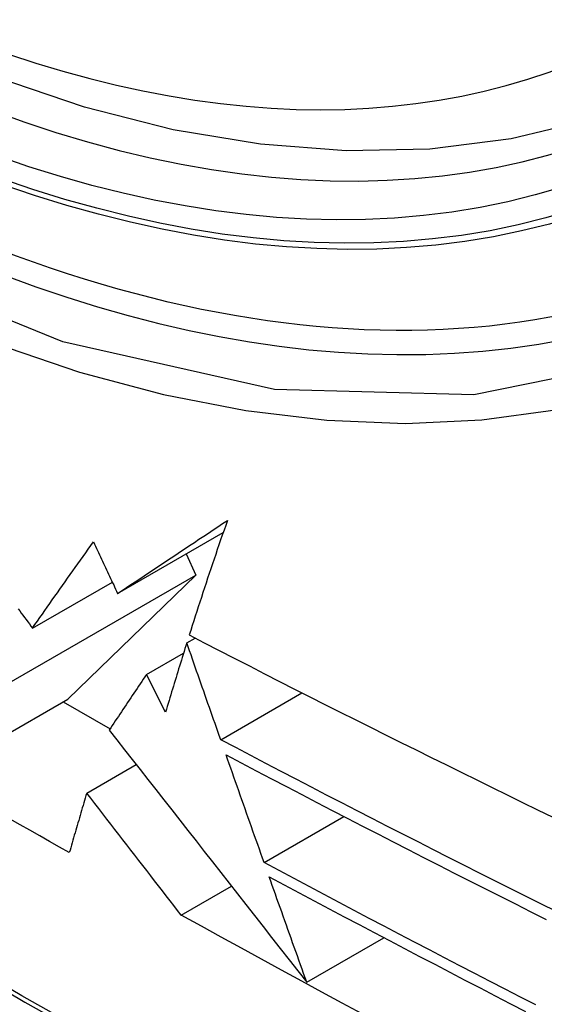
# Model space of a CAD drawing. Header units: inches. Extents: x 27 to 687, y 75 to 319.
# Tile 199 of 239: x 632.2448 to 632.3331, y 269.2122 to 269.3779. Entities that reach past the tile are written whole.
import ezdxf

# ---------------------------------------------------------------- set-up
doc = ezdxf.new("R2010")
doc.units = ezdxf.units.IN
doc.header["$MEASUREMENT"] = 0
doc.layers.add('Visible Edges(ANSI)', color=7, linetype='Continuous', lineweight=25)
doc.layers.add('Visible Tangent Edges(ANSI)', color=7, linetype='Continuous', lineweight=25)

msp = doc.modelspace()

# ---------------------------------------------------------------- linework, layer by layer
at = {"layer": 'Visible Edges(ANSI)'}
for p, q in [((632.26126, 269.28139), (632.27904, 269.29165)), ((632.27281, 269.28806), (632.27442, 269.28446)), ((632.24261, 269.2661), (632.27442, 269.28446)), ((632.27442, 269.28446), (632.25285, 269.26358)), ((632.24693, 269.27554), (632.26037, 269.28329)), ((632.2729, 269.27307), (632.2743, 269.27388)), ((632.26612, 269.26774), (632.27236, 269.27134)), ((632.26933, 269.26142), (632.26612, 269.26774)), ((632.23099, 269.25096), (632.25285, 269.26358)), ((632.27861, 269.25677), (632.29228, 269.26467)), ((632.25211, 269.26315), (632.25998, 269.25861)), ((632.25606, 269.24779), (632.26437, 269.25259)), ((632.28592, 269.23609), (632.29935, 269.24385)), ((632.27198, 269.22723), (632.28043, 269.23211)), ((632.29309, 269.21595), (632.30609, 269.22345))]:
    msp.add_line(p, q, dxfattribs=at)
at = {"layer": 'Visible Edges(ANSI)', "flags": 128}
for points in [[(632.36508, 269.37151), (632.35321, 269.36556), (632.34065, 269.36102), (632.32748, 269.35789), (632.31381, 269.35617), (632.29972, 269.35587), (632.28529, 269.35697), (632.27058, 269.35942), (632.25566, 269.36321), (632.24059, 269.36829), (632.22544, 269.37463), (632.21026, 269.3822), (632.19512, 269.39094), (632.18006, 269.40082), (632.16516, 269.41179), (632.15047, 269.4238), (632.13606, 269.43678), (632.12198, 269.45069), (632.10829, 269.46545)], [(632.26126, 269.28139), (632.262, 269.28188), (632.26274, 269.28237), (632.26348, 269.28286), (632.26422, 269.28336), (632.26497, 269.28386), (632.26572, 269.28436), (632.26647, 269.28486), (632.26723, 269.28536), (632.26799, 269.28587), (632.26875, 269.28637), (632.26951, 269.28688), (632.27028, 269.28739), (632.27105, 269.2879), (632.27183, 269.28842), (632.2726, 269.28893), (632.27338, 269.28945), (632.27417, 269.28997), (632.27495, 269.29049), (632.27574, 269.29101), (632.27654, 269.29154), (632.27733, 269.29207), (632.27813, 269.2926), (632.27893, 269.29313), (632.27974, 269.29366)], [(632.27974, 269.29366), (632.27945, 269.29284), (632.27917, 269.29203), (632.27888, 269.29121), (632.2786, 269.2904), (632.27832, 269.28959), (632.27804, 269.28877), (632.27777, 269.28796), (632.27749, 269.28715), (632.27722, 269.28635), (632.27695, 269.28554), (632.27668, 269.28473), (632.27641, 269.28393), (632.27614, 269.28313), (632.27588, 269.28232), (632.27561, 269.28152), (632.27535, 269.28072), (632.27509, 269.27993), (632.27483, 269.27913), (632.27458, 269.27834), (632.27432, 269.27754), (632.27407, 269.27675), (632.27382, 269.27596), (632.27356, 269.27517), (632.27332, 269.27439)], [(632.24693, 269.27554), (632.24734, 269.27613), (632.24776, 269.27672), (632.24817, 269.27731), (632.24859, 269.27791), (632.249, 269.27851), (632.24942, 269.2791), (632.24984, 269.2797), (632.25026, 269.28031), (632.25069, 269.28091), (632.25111, 269.28151), (632.25154, 269.28212), (632.25197, 269.28272), (632.2524, 269.28333), (632.25283, 269.28394), (632.25326, 269.28455), (632.25369, 269.28516), (632.25413, 269.28577), (632.25456, 269.28638), (632.255, 269.28699), (632.25544, 269.2876), (632.25588, 269.28821), (632.25632, 269.28883), (632.25676, 269.28944), (632.2572, 269.29006)], [(632.2572, 269.29006), (632.25737, 269.2897), (632.25754, 269.28933), (632.25771, 269.28897), (632.25788, 269.28861), (632.25805, 269.28825), (632.25822, 269.28789), (632.25838, 269.28753), (632.25855, 269.28717), (632.25872, 269.2868), (632.25889, 269.28644), (632.25906, 269.28608), (632.25923, 269.28572), (632.2594, 269.28536), (632.25957, 269.285), (632.25974, 269.28464), (632.25991, 269.28428), (632.26008, 269.28391), (632.26025, 269.28355), (632.26042, 269.28319), (632.26059, 269.28283), (632.26075, 269.28247), (632.26092, 269.28211), (632.26109, 269.28175), (632.26126, 269.28139)], [(632.2445, 269.2788), (632.24477, 269.27844), (632.24504, 269.27807), (632.24532, 269.27771), (632.24559, 269.27734), (632.24586, 269.27698), (632.24613, 269.27662), (632.2464, 269.27626), (632.24666, 269.2759), (632.24693, 269.27554)], [(632.27332, 269.27439), (632.27584, 269.27308), (632.27836, 269.27178), (632.28089, 269.27048), (632.28343, 269.26918), (632.28596, 269.26788), (632.2885, 269.26659), (632.29105, 269.2653), (632.2936, 269.26401), (632.29615, 269.26272), (632.2987, 269.26143), (632.30125, 269.26015), (632.30381, 269.25887), (632.30637, 269.2576), (632.30893, 269.25632), (632.31149, 269.25505), (632.31405, 269.25378), (632.31661, 269.25252), (632.31917, 269.25125), (632.32173, 269.24999), (632.32429, 269.24874), (632.32685, 269.24748), (632.32941, 269.24623), (632.33196, 269.24498), (632.33452, 269.24374)], [(632.2729, 269.27307), (632.27275, 269.27258), (632.27259, 269.27209), (632.27244, 269.2716), (632.27229, 269.27112), (632.27214, 269.27063), (632.27199, 269.27014), (632.27183, 269.26965), (632.27168, 269.26917), (632.27153, 269.26868), (632.27138, 269.26819), (632.27123, 269.26771), (632.27109, 269.26722), (632.27094, 269.26674), (632.27079, 269.26625), (632.27064, 269.26577), (632.2705, 269.26528), (632.27035, 269.2648), (632.2702, 269.26431), (632.27006, 269.26383), (632.26991, 269.26335), (632.26977, 269.26287), (632.26962, 269.26238), (632.26948, 269.2619), (632.26933, 269.26142)], [(632.27861, 269.25677), (632.27837, 269.25745), (632.27813, 269.25813), (632.27789, 269.2588), (632.27765, 269.25948), (632.27741, 269.26016), (632.27718, 269.26084), (632.27694, 269.26152), (632.2767, 269.2622), (632.27646, 269.26288), (632.27622, 269.26355), (632.27599, 269.26423), (632.27575, 269.26491), (632.27551, 269.26559), (632.27527, 269.26627), (632.27503, 269.26695), (632.2748, 269.26763), (632.27456, 269.26831), (632.27432, 269.26899), (632.27408, 269.26967), (632.27385, 269.27035), (632.27361, 269.27103), (632.27337, 269.27171), (632.27314, 269.27239), (632.2729, 269.27307)], [(632.26612, 269.26774), (632.26585, 269.26735), (632.26558, 269.26695), (632.26532, 269.26656), (632.26505, 269.26617), (632.26479, 269.26578), (632.26452, 269.26538), (632.26426, 269.26499), (632.26399, 269.2646), (632.26373, 269.26421), (632.26347, 269.26382), (632.2632, 269.26343), (632.26294, 269.26304), (632.26268, 269.26265), (632.26242, 269.26226), (632.26216, 269.26187), (632.2619, 269.26148), (632.26164, 269.26109), (632.26138, 269.2607), (632.26112, 269.26032), (632.26086, 269.25993), (632.2606, 269.25954), (632.26034, 269.25916), (632.26009, 269.25877), (632.25983, 269.25839)], [(632.25983, 269.25839), (632.26112, 269.25674), (632.26242, 269.25508), (632.26372, 269.25342), (632.26503, 269.25174), (632.26635, 269.25006), (632.26768, 269.24837), (632.26902, 269.24666), (632.27036, 269.24495), (632.27171, 269.24322), (632.27308, 269.24149), (632.27445, 269.23974), (632.27582, 269.23798), (632.27721, 269.23621), (632.27861, 269.23443), (632.28001, 269.23264), (632.28143, 269.23084), (632.28285, 269.22902), (632.28428, 269.22719), (632.28573, 269.22535), (632.28718, 269.2235), (632.28864, 269.22163), (632.29012, 269.21975), (632.2916, 269.21786), (632.29309, 269.21595)], [(632.33511, 269.22784), (632.33251, 269.22913), (632.32992, 269.23043), (632.32732, 269.23173), (632.32473, 269.23303), (632.32215, 269.23434), (632.31956, 269.23564), (632.31698, 269.23695), (632.31441, 269.23825), (632.31183, 269.23956), (632.30926, 269.24087), (632.30669, 269.24219), (632.30412, 269.2435), (632.30156, 269.24482), (632.29899, 269.24614), (632.29644, 269.24746), (632.29388, 269.24878), (632.29133, 269.25011), (632.28878, 269.25144), (632.28623, 269.25277), (632.28369, 269.2541), (632.28114, 269.25544), (632.27861, 269.25677)], [(632.28592, 269.23609), (632.28565, 269.23684), (632.28538, 269.2376), (632.28511, 269.23835), (632.28485, 269.23911), (632.28458, 269.23986), (632.28431, 269.24062), (632.28404, 269.24137), (632.28378, 269.24213), (632.28351, 269.24288), (632.28324, 269.24364), (632.28297, 269.2444), (632.28271, 269.24515), (632.28244, 269.24591), (632.28217, 269.24666), (632.2819, 269.24742), (632.28164, 269.24818), (632.28137, 269.24893), (632.2811, 269.24969), (632.28083, 269.25045), (632.28057, 269.2512), (632.2803, 269.25196), (632.28003, 269.25272), (632.27977, 269.25347), (632.2795, 269.25423)], [(632.2795, 269.25423), (632.28204, 269.25289), (632.28459, 269.25155), (632.28713, 269.25021), (632.28968, 269.24888), (632.29224, 269.24754), (632.29479, 269.24621), (632.29735, 269.24488), (632.29991, 269.24356), (632.30248, 269.24224), (632.30504, 269.24092), (632.30761, 269.2396), (632.31018, 269.23828), (632.31275, 269.23697), (632.31533, 269.23565), (632.3179, 269.23434), (632.32048, 269.23304), (632.32306, 269.23173), (632.32564, 269.23043), (632.32822, 269.22913), (632.3308, 269.22783), (632.33338, 269.22653)], [(632.25606, 269.24779), (632.25593, 269.24737), (632.25581, 269.24695), (632.25569, 269.24653), (632.25556, 269.24612), (632.25544, 269.2457), (632.25531, 269.24528), (632.25519, 269.24486), (632.25507, 269.24444), (632.25494, 269.24402), (632.25482, 269.24361), (632.2547, 269.24319), (632.25458, 269.24277), (632.25445, 269.24235), (632.25433, 269.24193), (632.25421, 269.24152), (632.25409, 269.2411), (632.25396, 269.24068), (632.25384, 269.24027), (632.25372, 269.23985), (632.2536, 269.23943), (632.25348, 269.23902), (632.25336, 269.2386), (632.25324, 269.23819), (632.25312, 269.23777)], [(632.27198, 269.22723), (632.27136, 269.22804), (632.27072, 269.22886), (632.27008, 269.22968), (632.26944, 269.23051), (632.26879, 269.23135), (632.26814, 269.23219), (632.26749, 269.23303), (632.26683, 269.23388), (632.26617, 269.23474), (632.2655, 269.2356), (632.26484, 269.23646), (632.26417, 269.23732), (632.26349, 269.23819), (632.26282, 269.23906), (632.26215, 269.23993), (632.26147, 269.2408), (632.26079, 269.24167), (632.26012, 269.24255), (632.25944, 269.24342), (632.25876, 269.2443), (632.25808, 269.24517), (632.25741, 269.24605), (632.25673, 269.24692), (632.25606, 269.24779)], [(632.25312, 269.23777), (632.25145, 269.23871), (632.24979, 269.23965), (632.24814, 269.24059), (632.24648, 269.24153), (632.24483, 269.24247), (632.24317, 269.24341)], [(632.33164, 269.21214), (632.32908, 269.21345), (632.32651, 269.21477), (632.32396, 269.21609), (632.3214, 269.21742), (632.31885, 269.21874), (632.3163, 269.22006), (632.31375, 269.22139), (632.31121, 269.22272), (632.30867, 269.22405), (632.30613, 269.22538), (632.30359, 269.22671), (632.30106, 269.22804), (632.29853, 269.22938), (632.296, 269.23072), (632.29348, 269.23206), (632.29095, 269.2334), (632.28843, 269.23474), (632.28592, 269.23609)], [(632.28676, 269.23372), (632.28928, 269.23237), (632.29181, 269.23102), (632.29433, 269.22967), (632.29686, 269.22833), (632.29939, 269.22699), (632.30193, 269.22565), (632.30446, 269.22431), (632.307, 269.22297), (632.30954, 269.22164), (632.31208, 269.22031), (632.31463, 269.21898), (632.31717, 269.21765), (632.31972, 269.21632), (632.32227, 269.215), (632.32482, 269.21368), (632.32738, 269.21235), (632.32993, 269.21104)], [(632.29309, 269.21595), (632.29283, 269.21669), (632.29256, 269.21743), (632.2923, 269.21817), (632.29204, 269.21891), (632.29177, 269.21965), (632.29151, 269.22039), (632.29124, 269.22113), (632.29098, 269.22187), (632.29072, 269.22261), (632.29045, 269.22335), (632.29019, 269.22409), (632.28992, 269.22483), (632.28966, 269.22557), (632.2894, 269.22631), (632.28913, 269.22705), (632.28887, 269.22779), (632.2886, 269.22853), (632.28834, 269.22928), (632.28808, 269.23002), (632.28781, 269.23076), (632.28755, 269.2315), (632.28729, 269.23224), (632.28702, 269.23298), (632.28676, 269.23372)], [(632.30244, 269.21063), (632.29904, 269.21246), (632.29564, 269.2143), (632.29224, 269.21614), (632.28885, 269.21798), (632.28546, 269.21983), (632.28208, 269.22167), (632.27871, 269.22352), (632.27535, 269.22538), (632.27198, 269.22723)]]:
    msp.add_lwpolyline(points, dxfattribs=at)
at = {"layer": 'Visible Edges(ANSI)'}
msp.add_ellipse((632.20128, 269.63835), major_axis=(0.15748, -0.27276), ratio=0.57735, start_param=2.363977, end_param=7.060801, dxfattribs=at)
msp.add_ellipse((632.1978, 269.63634), major_axis=(0.15994, -0.27703), ratio=0.57735, dxfattribs=at)
at = {"layer": 'Visible Tangent Edges(ANSI)', "flags": 128}
for points in [[(632.44623, 269.49113), (632.44332, 269.44993), (632.43491, 269.41288), (632.42115, 269.38077), (632.40241, 269.35435), (632.37916, 269.33428), (632.35194, 269.32103), (632.32123, 269.31479), (632.28764, 269.31569), (632.25206, 269.32374), (632.2152, 269.33872), (632.1779, 269.36036), (632.14111, 269.38808), (632.10547, 269.42138), (632.07189, 269.45946), (632.04118, 269.50137)], [(632.05809, 269.47209), (632.07056, 269.45605), (632.08347, 269.44059), (632.09677, 269.42576), (632.11043, 269.41163), (632.12439, 269.39825), (632.13857, 269.38571), (632.15292, 269.37401), (632.16742, 269.3632), (632.18202, 269.3533), (632.19669, 269.34434), (632.21138, 269.33636), (632.226, 269.3294), (632.2405, 269.32349), (632.25484, 269.31863), (632.26898, 269.31484), (632.28286, 269.31214), (632.29645, 269.31052), (632.30971, 269.31), (632.32257, 269.31058), (632.33498, 269.31226), (632.34689, 269.31502), (632.35829, 269.31885)], [(632.46312, 269.11997), (632.43935, 269.12699), (632.41543, 269.13487), (632.39138, 269.14361), (632.3672, 269.1532), (632.34291, 269.16364), (632.31853, 269.17492), (632.29408, 269.18703), (632.26961, 269.19994), (632.24512, 269.21367), (632.22063, 269.22819), (632.19613, 269.24351), (632.17162, 269.25963), (632.14714, 269.27655), (632.12271, 269.29423), (632.09837, 269.31265), (632.07415, 269.3318), (632.05008, 269.35165), (632.02618, 269.37218), (632.00248, 269.39335), (631.97902, 269.41513), (631.95581, 269.43752)], [(631.95562, 269.43672), (631.9789, 269.41432), (632.00243, 269.3925), (632.02619, 269.37132), (632.05015, 269.35078), (632.07429, 269.33091), (632.09856, 269.31175), (632.12296, 269.29331), (632.14744, 269.27561), (632.17198, 269.25868), (632.19654, 269.24253), (632.2211, 269.22718), (632.24565, 269.21263), (632.2702, 269.19887), (632.29475, 269.18591), (632.31926, 269.17375), (632.34372, 269.16241), (632.36809, 269.15191), (632.39236, 269.14225), (632.4165, 269.13345), (632.44052, 269.12549), (632.46438, 269.11839)]]:
    msp.add_lwpolyline(points, dxfattribs=at)
at = {"layer": 'Visible Tangent Edges(ANSI)'}
for centre, major_axis, start_param, end_param in [((632.20028, 269.63777), (-0.17318, 0.29996), 5.05527, 10.652693), ((632.20023, 269.63774), (0.15059, -0.26083), 4.097754, 6.89782)]:
    msp.add_ellipse(centre, major_axis=major_axis, ratio=0.57735, start_param=start_param, end_param=end_param, dxfattribs=at)
for centre, major_axis in [((632.20088, 269.63811), (-0.17111, 0.29637)), ((632.1979, 269.6364), (0.1627, -0.2818)), ((632.1978, 269.63634), (-0.1621, 0.28076))]:
    msp.add_ellipse(centre, major_axis=major_axis, ratio=0.57735, dxfattribs=at)

doc.saveas('drawing.dxf')
